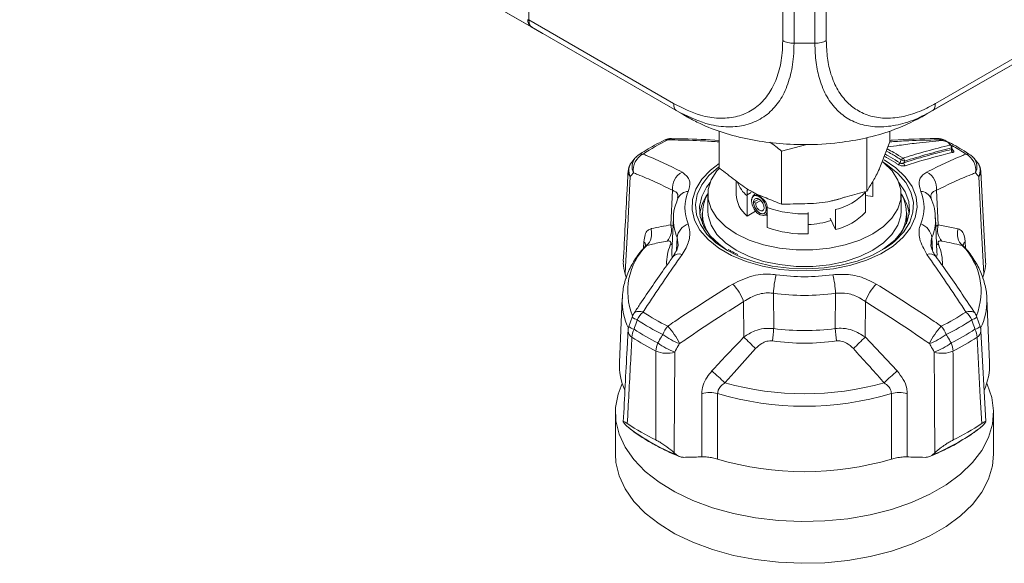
# Model space of a CAD drawing. Header units: millimetres. Extents: x 0 to 1118, y 0 to 864.
# Tile 175 of 256: x 852 to 882, y 269 to 286. Entities that reach past the tile are written whole.
import ezdxf

# ---------------------------------------------------------------- set-up
doc = ezdxf.new("R2010")
doc.units = ezdxf.units.MM

msp = doc.modelspace()

# ---------------------------------------------------------------- linework, layer by layer
at = {"color": 7, "linetype": 'Continuous', "lineweight": 15}
for p, q in [((848.427, 296.561), (867.568, 285.511)), ((867.477, 286.228), (867.469, 285.738)), ((867.538, 285.529), (867.861, 285.342)), ((872.072, 282.911), (867.568, 285.511)), ((867.886, 285.328), (867.568, 285.511)), ((884.501, 285.511), (879.997, 282.911)), ((867.886, 285.328), (867.896, 285.322)), ((867.896, 285.322), (867.907, 285.316)), ((867.907, 285.316), (872.415, 282.713)), ((879.654, 282.713), (884.162, 285.316)), ((879.997, 282.911), (879.749, 282.783)), ((873.385, 282.287), (873.385, 281.132)), ((877.974, 282.073), (877.974, 280.422)), ((878.684, 282.283), (878.684, 281.951)), ((875.324, 281.664), (876.111, 281.869)), ((880.619, 281.717), (880.616, 281.788)), ((870.768, 281.44), (870.668, 281.32)), ((875.324, 281.664), (875.324, 280.012)), ((881.401, 281.32), (881.3, 281.439)), ((881.663, 278.236), (881.516, 281.029)), ((873.909, 280.737), (873.909, 280.317)), ((878.156, 280.725), (878.156, 280.25)), ((878.159, 280.317), (878.159, 280.73)), ((873.034, 280.317), (873.034, 279.806)), ((874.255, 279.646), (874.255, 280.268)), ((874.558, 280.324), (874.342, 280.436)), ((874.507, 280.337), (874.43, 280.258)), ((877.93, 279.762), (877.93, 280.384)), ((878.156, 280.25), (877.93, 280.285)), ((878.159, 280.317), (878.156, 280.25)), ((879.034, 279.806), (879.034, 280.317)), ((874.384, 280.121), (874.384, 280.121)), ((874.613, 280.173), (874.452, 280.08)), ((874.452, 280.08), (874.519, 280.041)), ((874.519, 280.041), (874.673, 280.13)), ((874.873, 279.911), (874.873, 279.289)), ((872.859, 279.733), (872.859, 279.551)), ((874.255, 279.646), (874.512, 279.795)), ((874.775, 279.661), (874.873, 279.686)), ((874.844, 279.678), (874.883, 279.655)), ((876.15, 279.714), (876.151, 279.754)), ((876.15, 279.092), (876.15, 279.714)), ((876.995, 279.844), (876.995, 279.222)), ((879.209, 279.551), (879.209, 279.733)), ((871.964, 279.587), (871.918, 278.52)), ((872.87, 279.4), (872.859, 279.551)), ((876.995, 279.222), (876.828, 279.582)), ((879.209, 279.551), (879.199, 279.4)), ((880.151, 278.52), (880.105, 279.587)), ((873.701, 278.583), (873.668, 278.603)), ((880.151, 278.52), (880.149, 278.548)), ((870.463, 277.84), (870.501, 277.712)), ((881.568, 277.712), (881.606, 277.84)), ((870.371, 277.086), (870.286, 275.104)), ((881.783, 275.104), (881.698, 277.086)), ((881.698, 277.086), (881.699, 277.046)), ((870.679, 276.506), (870.579, 276.213)), ((881.49, 276.213), (881.39, 276.506)), ((881.664, 273.255), (881.516, 276.079)), ((870.161, 273.539), (870.161, 272.243)), ((881.908, 272.243), (881.908, 273.539)), ((870.501, 273.123), (870.463, 273.168)), ((881.606, 273.168), (881.568, 273.123)), ((870.501, 273.123), (870.57, 273.069)), ((870.516, 273.111), (870.594, 273.049)), ((871.989, 272.288), (872.06, 272.223)), ((880.009, 272.223), (880.08, 272.288))]:
    msp.add_line(p, q, dxfattribs=at)
at = {"color": 9, "linetype": 'Continuous', "lineweight": 0}
for p, q in [((867.538, 285.529), (848.427, 296.561)), ((875.358, 285.098), (875.358, 287.404)), ((875.711, 287.319), (875.711, 285.013)), ((876.358, 285.013), (876.358, 287.319)), ((876.711, 287.404), (876.711, 285.098)), ((867.469, 285.738), (871.968, 283.14)), ((880.101, 283.14), (884.6, 285.738)), ((875.711, 285.013), (876.358, 285.013)), ((872.282, 282.79), (872.072, 282.911)), ((879.787, 282.79), (879.997, 282.911)), ((880.602, 281.716), (880.6, 281.76)), ((879.141, 281.354), (879.119, 281.3)), ((871.882, 279.371), (871.931, 280.446)), ((874.253, 280.309), (874.374, 280.379)), ((880.138, 280.446), (880.187, 279.371)), ((871.882, 279.371), (871.953, 279.326)), ((880.116, 279.322), (880.187, 279.371)), ((880.187, 279.371), (880.809, 279.249)), ((871.034, 278.645), (871.044, 278.848)), ((872.06, 278.584), (872.078, 278.975)), ((872.105, 278.754), (872.078, 278.975)), ((879.991, 278.975), (880.009, 278.576)), ((880.943, 278.724), (880.977, 278.71)), ((881.025, 278.848), (881.034, 278.649)), ((873.899, 278.441), (873.639, 278.576)), ((875.074, 277.245), (875.077, 276.149)), ((876.992, 276.149), (876.995, 277.245)), ((874.151, 275.886), (874.144, 276.986)), ((877.925, 276.986), (877.918, 275.886)), ((877.918, 275.886), (878.91, 274.833)), ((872.845, 272.16), (872.843, 274.124)), ((879.226, 274.124), (879.224, 272.16))]:
    msp.add_line(p, q, dxfattribs=at)
at = {"color": 9, "linetype": 'Continuous', "lineweight": 0, "flags": 128}
for points in [[(880.31, 281.996), (880.313, 281.999), (880.315, 281.999), (880.316, 281.999)], [(880.497, 281.935), (880.5, 281.937), (880.502, 281.938), (880.503, 281.938)], [(873.639, 278.576), (873.285, 278.816), (873.003, 279.086), (872.8, 279.378), (872.68, 279.685), (872.647, 279.999), (872.702, 280.312), (872.843, 280.616), (873.067, 280.903), (873.367, 281.166), (873.385, 281.178)], [(878.51, 281.295), (878.615, 281.227), (878.934, 280.971), (879.178, 280.69), (879.34, 280.389), (879.416, 280.078), (879.405, 279.763), (879.307, 279.453), (879.124, 279.157), (878.861, 278.881), (878.757, 278.795)], [(879.003, 281.297), (879.02, 281.336), (879.043, 281.394)], [(870.622, 280.87), (870.543, 279.355), (870.475, 278.076), (870.463, 277.84)], [(881.606, 277.84), (881.526, 279.355), (881.514, 279.587), (881.447, 280.87)], [(872.859, 279.625), (872.858, 279.512), (872.866, 279.409)], [(879.202, 279.409), (879.206, 279.434), (879.209, 279.625)], [(871.93, 278.793), (871.901, 278.769), (871.866, 278.745)], [(880.139, 278.793), (880.168, 278.769), (880.203, 278.745)], [(871.918, 278.52), (871.917, 278.461), (871.921, 278.355)], [(880.15, 278.393), (880.152, 278.461), (880.151, 278.52)], [(870.734, 276.621), (870.745, 276.635), (870.779, 276.661), (870.825, 276.677), (870.882, 276.683), (870.947, 276.678), (871.018, 276.663)], [(881.051, 276.663), (881.122, 276.678), (881.187, 276.683), (881.243, 276.677), (881.29, 276.661), (881.324, 276.635), (881.334, 276.622)], [(881.54, 273.197), (881.496, 274.014), (881.396, 275.879)], [(871.414, 272.686), (871.416, 273.527), (871.421, 275.447)], [(872.002, 275.417), (871.995, 273.853), (871.99, 272.532), (871.989, 272.288)], [(880.08, 272.288), (880.074, 273.853), (880.073, 274.092), (880.067, 275.417)], [(873.335, 274.13), (873.335, 273.206), (873.334, 272.091)], [(878.735, 272.091), (878.734, 273.206), (878.733, 274.13)]]:
    msp.add_lwpolyline(points, dxfattribs=at)
at = {"color": 7, "linetype": 'Continuous', "lineweight": 15, "flags": 128}
for points in [[(873.385, 281.28), (873.115, 281.073), (872.843, 280.789), (872.654, 280.482), (872.552, 280.163), (872.541, 279.837), (872.62, 279.515), (872.788, 279.205), (873.039, 278.914), (873.368, 278.65), (873.767, 278.42), (874.224, 278.23), (874.728, 278.085), (875.265, 277.988), (875.823, 277.943), (876.386, 277.949), (876.94, 278.008), (877.471, 278.117), (877.964, 278.274), (878.408, 278.474), (878.79, 278.713), (879.1, 278.985), (879.331, 279.281), (879.477, 279.595), (879.534, 279.919), (879.5, 280.243), (879.376, 280.561), (879.166, 280.862), (878.874, 281.14), (878.509, 281.388), (878.509, 281.388)], [(873.382, 281.126), (873.316, 281.05), (873.137, 280.766), (873.046, 280.469), (873.046, 280.167), (873.136, 279.87), (873.315, 279.586), (873.576, 279.324), (873.912, 279.093), (874.312, 278.899), (874.765, 278.748), (875.256, 278.644)], [(875.256, 278.644), (875.771, 278.592), (876.294, 278.591), (876.809, 278.643), (877.3, 278.747), (877.753, 278.897), (878.154, 279.091), (878.491, 279.322), (878.752, 279.584), (878.932, 279.867), (879.023, 280.164), (879.023, 280.466), (878.933, 280.764), (878.754, 281.047), (878.493, 281.309), (878.464, 281.333)], [(873.106, 280.692), (872.994, 280.546), (872.841, 280.248), (872.774, 279.939), (872.796, 279.628), (872.907, 279.323), (873.103, 279.034), (873.379, 278.766), (873.61, 278.6)], [(878.461, 278.601), (878.525, 278.643), (878.838, 278.897), (879.074, 279.176), (879.228, 279.474), (879.295, 279.783), (879.273, 280.094), (879.162, 280.398), (878.966, 280.688), (878.963, 280.692)], [(874.384, 280.121), (874.407, 280.224), (874.468, 280.284), (874.544, 280.293)], [(874.873, 279.78), (874.873, 279.776), (874.831, 279.693), (874.754, 279.658), (874.656, 279.678), (874.555, 279.749), (874.466, 279.86), (874.406, 279.991), (874.384, 280.119)], [(873.034, 279.806), (873.046, 279.657), (873.136, 279.359), (873.315, 279.076), (873.576, 278.814), (873.912, 278.583), (874.312, 278.388), (874.765, 278.237), (875.256, 278.134)], [(875.256, 278.134), (875.771, 278.081), (876.294, 278.081), (876.809, 278.133), (877.3, 278.236), (877.753, 278.387), (878.154, 278.581), (878.491, 278.812), (878.752, 279.073), (878.932, 279.357), (879.023, 279.654), (879.034, 279.806)], [(878.757, 278.795), (878.525, 278.633), (878.124, 278.42), (877.669, 278.246), (877.172, 278.117), (876.645, 278.036), (876.103, 278.004), (875.558, 278.023), (875.026, 278.092), (874.521, 278.21), (874.054, 278.372), (873.899, 278.441)], [(881.696, 274.442), (881.708, 274.417), (881.852, 274.008), (881.907, 273.591), (881.874, 273.174), (881.752, 272.763), (881.544, 272.363), (881.251, 271.981), (880.88, 271.623), (880.436, 271.294), (879.924, 270.998), (879.354, 270.742), (878.733, 270.527), (878.072, 270.359), (877.379, 270.238), (876.666, 270.168), (875.944, 270.149), (875.223, 270.181), (874.514, 270.264), (873.828, 270.396), (873.176, 270.577), (872.567, 270.802), (872.011, 271.069), (871.516, 271.373), (871.089, 271.71), (870.737, 272.075), (870.465, 272.462), (870.278, 272.865), (870.178, 273.278), (870.167, 273.696), (870.245, 274.111), (870.373, 274.442)], [(881.908, 272.243), (881.874, 271.878), (881.752, 271.467), (881.544, 271.067), (881.251, 270.685), (880.88, 270.327), (880.436, 269.997), (879.924, 269.702), (879.354, 269.445), (878.733, 269.231), (878.072, 269.062), (877.379, 268.942), (876.666, 268.872), (875.944, 268.852), (875.223, 268.885), (874.514, 268.968), (873.828, 269.1), (873.176, 269.281), (872.567, 269.506), (872.011, 269.772), (871.516, 270.077), (871.089, 270.414), (870.737, 270.778), (870.465, 271.165), (870.278, 271.569), (870.178, 271.982), (870.161, 272.243)]]:
    msp.add_lwpolyline(points, dxfattribs=at)
at = {"color": 7, "linetype": 'Continuous', "lineweight": 15}
for centre, radius, start, end in [((867.685, 285.733), 0.252, 174.3796, 234.302), ((871.897, 281.553), 0.5, 89.1916, 116.0639), ((880.172, 281.553), 0.5, 63.9361, 90.8084), ((880.293, 281.928), 0.075, 72.0502, 95.321), ((880.289, 281.964), 0.0386, 56.2622, 94.5565), ((880.479, 281.867), 0.075, 37.3327, 71.5982), ((880.541, 281.785), 0.075, 2.7353, 36.7871), ((871.151, 281.122), 0.5, 124.2688, 140.2306), ((880.918, 281.122), 0.5, 39.7694, 55.7312), ((871.052, 281.003), 0.5, 140.3341, 176.989), ((881.017, 281.003), 0.5, 3.011, 39.6659), ((874.072, 279.564), 1.293, 143.3263, 174.4307), ((874.009, 279.731), 1.146, 147.3212, 215.9461), ((874.81, 280.356), 0.901, 182.5248, 231.9782), ((878.053, 279.732), 1.151, 324.2254, 32.5073), ((878.032, 279.578), 1.257, 5.0794, 37.9002), ((876.511, 281.141), 1.979, 284.1767, 315.818), ((876.018, 282.461), 3.372, 250.1635, 272.2504), ((876.061, 281.911), 2.532, 272.0094, 288.4373), ((871.151, 276.345), 0.5, 146.318, 161.2566), ((880.918, 276.345), 0.5, 18.7434, 33.682), ((871.052, 276.053), 0.5, 161.2781, 177.005), ((881.017, 276.053), 0.5, 2.995, 18.7219), ((872.27, 275.024), 1.985, 177.7087, 203.4088), ((879.797, 275.024), 1.987, 336.1435, 2.2862), ((874.347, 278.788), 6.77, 235.6744, 244.331), ((877.722, 278.788), 6.77, 295.669, 304.3256), ((876.034, 281.208), 9.508, 253.501, 286.499)]:
    msp.add_arc(centre, radius, start, end, dxfattribs=at)
at = {"color": 9, "linetype": 'Continuous', "lineweight": 0}
for centre, radius, start, end in [((871.904, 281.856), 0.196, 89.476, 127.4394), ((880.165, 281.856), 0.197, 52.5715, 90.1646), ((874.49, 276.44), 6.194, 115.9018, 124.0928), ((871.745, 281.855), 0.162, 76.1455, 114.8505), ((880.326, 281.866), 0.151, 64.3803, 93.0839), ((880.492, 281.876), 0.0593, 37.9055, 84.9177), ((880.514, 281.778), 0.0875, 348.2125, 58.5695), ((880.554, 281.794), 0.059, 37.5536, 84.8814), ((880.581, 281.789), 0.0347, 301.9512, 358.3417), ((877.731, 276.684), 5.907, 55.8041, 60.82), ((871.107, 281.179), 0.43, 142.335, 206.201), ((871.278, 281.071), 0.563, 117.5584, 188.3184), ((870.992, 281.347), 0.225, 83.269, 122.9142), ((879.133, 281.352), 0.099, 109.4486, 154.8601), ((879.052, 281.369), 0.0901, 350.4757, 58.1375), ((880.687, 281.698), 0.0877, 168.2617, 238.1559), ((880.673, 281.73), 0.0592, 217.4448, 264.5041), ((881.078, 281.352), 0.22, 56.6269, 97.1899), ((880.79, 281.071), 0.563, 351.6816, 62.4416), ((880.97, 281.18), 0.423, 333.1807, 38.2834), ((871.008, 281.06), 0.43, 142.5532, 206.241), ((878.913, 281.339), 0.0994, 289.5893, 334.7102), ((880.449, 284.682), 3.576, 246.8577, 248.5547), ((879.209, 281.286), 0.0904, 170.6202, 237.6009), ((881.07, 281.061), 0.423, 333.1387, 38.0808), ((870.764, 281.026), 0.211, 179.3269, 227.8799), ((872.506, 280.505), 0.578, 118.6352, 185.806), ((879.563, 280.505), 0.578, 354.194, 61.3648), ((881.305, 281.026), 0.211, 312.1201, 0.6731), ((874.913, 281.056), 1.026, 199.9744, 230.1145), ((872.447, 280.031), 0.382, 93.8305, 154.457), ((873.596, 279.906), 1.279, 156.6795, 203.3205), ((876.511, 281.763), 1.979, 284.1767, 315.818), ((878.473, 279.906), 1.279, 336.6795, 23.3205), ((879.628, 280.04), 0.372, 24.6498, 87.056), ((876.018, 283.083), 3.372, 250.1635, 272.2504), ((873.373, 279.532), 1.41, 177.1946, 203.2816), ((871.378, 279.224), 0.525, 317.2865, 16.2355), ((872.586, 278.915), 0.512, 108.7305, 173.2555), ((879.483, 278.915), 0.512, 6.7445, 71.2695), ((878.688, 279.534), 1.418, 336.7792, 1.2536), ((880.691, 279.224), 0.525, 163.7645, 222.7135), ((870.774, 279.094), 0.51, 313.5372, 17.7), ((881.295, 279.094), 0.51, 162.3, 226.4628), ((872.55, 277.31), 2.007, 135.2129, 202.3469), ((870.887, 278.681), 0.229, 14.5809, 46.8124), ((873.24, 278.164), 1.492, 157.1096, 180.8117), ((878.836, 278.166), 1.485, 358.5422, 22.9408), ((879.483, 277.303), 2.038, 338.2196, 44.2207), ((881.181, 278.681), 0.229, 133.1879, 165.4135), ((872.131, 278.218), 0.249, 66.8497, 135.483), ((879.938, 278.218), 0.249, 44.3746, 113.1711), ((877.394, 277.201), 2.321, 164.5468, 178.9226), ((876.034, 284.129), 6.37, 262.0829, 277.9171), ((874.675, 277.201), 2.321, 1.0774, 15.4532), ((872.514, 276.371), 1.742, 20.6658, 41.8125), ((879.555, 276.371), 1.742, 138.1875, 159.3342), ((876.034, 284.155), 6.976, 262.0829, 277.9171), ((872.369, 277.015), 1.999, 178.2747, 205.4043), ((879.697, 277.016), 2.002, 334.6039, 0.8591), ((871.542, 276.078), 0.785, 131.8926, 154.0396), ((874.49, 281.792), 6.194, 235.9072, 244.0982), ((877.579, 281.792), 6.194, 295.9018, 304.0928), ((880.527, 276.078), 0.785, 25.9604, 48.1074), ((870.929, 276.788), 0.378, 228.3437, 255.8566), ((874.434, 281.737), 6.418, 235.9072, 244.0982), ((877.635, 281.737), 6.418, 295.9018, 304.0928), ((881.141, 276.786), 0.375, 284.0858, 311.7571), ((870.795, 276.089), 0.243, 182.3217, 239.828), ((870.832, 276.497), 0.381, 228.2317, 255.9051), ((871.302, 275.845), 0.63, 153.3324, 176.9704), ((874.392, 281.603), 6.582, 236.2871, 243.7182), ((872.471, 275.634), 0.903, 139.5265, 158.599), ((872.884, 277.652), 2.103, 233.4151, 249.6369), ((870.28, 274.8), 2.069, 25.1947, 43.3537), ((872.693, 276.196), 2.384, 349.5263, 358.8746), ((876.034, 283.14), 7.056, 262.1993, 277.8007), ((879.376, 276.196), 2.384, 181.1254, 190.4737), ((881.789, 274.8), 2.069, 136.6463, 154.8053), ((879.185, 277.652), 2.103, 290.3631, 306.5849), ((879.598, 275.634), 0.903, 21.401, 40.4735), ((877.677, 281.603), 6.582, 296.2818, 303.7129), ((881.237, 276.497), 0.381, 284.1008, 311.758), ((880.767, 275.845), 0.63, 3.0296, 26.6676), ((881.279, 276.085), 0.237, 299.4211, 358.4292), ((874.372, 281.422), 6.664, 236.2871, 243.7182), ((872.175, 275.412), 0.755, 157.4543, 177.3638), ((872.729, 277.383), 2.096, 233.3634, 249.7148), ((885.161, 286.689), 15.425, 224.4562, 226.3617), ((876.034, 283.04), 7.346, 262.1993, 277.8007), ((866.908, 286.689), 15.425, 313.6383, 315.5438), ((879.34, 277.383), 2.096, 290.2852, 306.6366), ((879.894, 275.412), 0.755, 2.6362, 22.5457), ((877.697, 281.422), 6.664, 296.2818, 303.7129), ((871.752, 276.225), 0.845, 246.9792, 287.222), ((880.317, 276.225), 0.845, 252.778, 293.0208), ((680.893, 64.567), 284.917, 47.45041, 47.56041), ((1071.176, 64.567), 284.917, 132.43959, 132.54959), ((876.034, 283.248), 9.127, 254.2817, 285.7183), ((873.098, 273.293), 0.87, 74.1774, 107.0808), ((876.034, 283.086), 9.354, 253.2299, 286.7701), ((878.971, 273.293), 0.87, 72.9192, 105.8226), ((874.475, 278.214), 6.459, 232.8017, 248.0458), ((877.619, 278.163), 6.402, 291.9174, 308.0773)]:
    msp.add_arc(centre, radius, start, end, dxfattribs=at)
at = {"color": 7, "linetype": 'Continuous', "lineweight": 15}
msp.add_ellipse((867.823, 285.942), major_axis=(0.256, 0.429), ratio=0.56722, start_param=2.364542, end_param=3.14994, dxfattribs=at)
at = {"color": 9, "linetype": 'Continuous', "lineweight": 0}
for points, knots in [([(871.968, 283.14), (872.249, 283.001), (872.731, 282.763), (873.373, 282.667), (873.9, 282.708), (874.361, 282.887), (874.743, 283.19), (875.04, 283.597), (875.246, 284.107), (875.345, 284.62), (875.354, 284.969), (875.358, 285.098)], [0, 0, 0, 0, 0.158413, 0.271114, 0.383835, 0.49919, 0.608333, 0.717478, 0.826751, 0.936004, 1, 1, 1, 1]), ([(876.711, 285.098), (876.719, 284.912), (876.733, 284.54), (876.852, 284.019), (877.058, 283.547), (877.351, 283.167), (877.715, 282.888), (878.142, 282.718), (878.639, 282.664), (879.181, 282.74), (879.675, 282.91), (879.984, 283.077), (880.101, 283.14)], [0, 0, 0, 0, 0.092915, 0.185815, 0.294478, 0.403162, 0.500201, 0.608625, 0.717044, 0.825569, 0.934081, 1, 1, 1, 1]), ([(875.711, 285.013), (875.707, 284.875), (875.697, 284.503), (875.599, 283.95), (875.388, 283.402), (875.075, 282.959), (874.665, 282.632), (874.167, 282.441), (873.595, 282.397), (872.896, 282.503), (872.375, 282.762), (872.072, 282.911)], [0, 0, 0, 0, 0.063881, 0.171582, 0.282525, 0.390047, 0.500815, 0.616212, 0.727169, 0.841682, 1, 1, 1, 1]), ([(879.749, 282.783), (879.706, 282.761), (879.46, 282.631), (879.008, 282.482), (878.422, 282.394), (877.878, 282.449), (877.415, 282.63), (877.025, 282.931), (876.715, 283.34), (876.503, 283.848), (876.38, 284.411), (876.365, 284.811), (876.358, 285.013)], [0, 0, 0, 0, 0.023409, 0.135226, 0.250356, 0.362068, 0.477101, 0.57858, 0.690513, 0.805782, 0.901866, 1, 1, 1, 1]), ([(872.415, 282.713), (872.405, 282.719), (872.372, 282.738), (872.331, 282.762), (872.294, 282.783), (872.284, 282.789), (872.282, 282.79), (872.282, 282.79)], [0, 0, 0, 0, 0.245202, 0.817535, 0.960682, 0.992151, 1, 1, 1, 1]), ([(879.787, 282.79), (879.784, 282.789), (879.767, 282.779), (879.722, 282.753), (879.683, 282.73), (879.654, 282.713)], [0, 0, 0, 0, 0.051239, 0.304553, 1, 1, 1, 1]), ([(873.385, 281.952), (873.223, 281.962), (872.759, 281.992), (872.227, 282.006), (871.857, 282.011), (871.784, 282.012)], [0, 0, 0, 0, 0.299139, 0.861878, 1, 1, 1, 1]), ([(878.602, 281.734), (878.672, 281.696), (878.838, 281.604), (879.004, 281.503), (879.1, 281.445)], [0, 0, 0, 0, 0.422721, 1, 1, 1, 1]), ([(880.285, 282.012), (880.212, 282.011), (879.842, 282.006), (879.31, 281.992), (878.845, 281.962), (878.684, 281.952)], [0, 0, 0, 0, 0.138122, 0.700861, 1, 1, 1, 1]), ([(879.1, 281.445), (879.116, 281.45), (879.358, 281.526), (879.846, 281.672), (880.314, 281.79), (880.559, 281.852)], [0, 0, 0, 0, 0.033255, 0.492163, 1, 1, 1, 1]), ([(880.6, 281.76), (880.576, 281.754), (880.331, 281.695), (879.847, 281.569), (879.382, 281.427), (879.141, 281.354)], [0, 0, 0, 0, 0.048839, 0.507853, 1, 1, 1, 1]), ([(880.497, 281.935), (880.484, 281.939), (880.448, 281.951), (880.386, 281.972), (880.337, 281.988), (880.31, 281.996)], [0, 0, 0, 0, 0.213244, 0.569433, 1, 1, 1, 1]), ([(880.559, 281.852), (880.557, 281.856), (880.547, 281.869), (880.53, 281.891), (880.512, 281.916), (880.501, 281.93), (880.497, 281.935)], [0, 0, 0, 0, 0.111781, 0.467981, 0.824185, 1, 1, 1, 1]), ([(880.618, 281.737), (880.624, 281.73), (880.636, 281.713), (880.653, 281.691), (880.664, 281.676), (880.668, 281.671)], [0, 0, 0, 0, 0.32527, 0.769827, 1, 1, 1, 1]), ([(871.018, 281.57), (871.062, 281.552), (871.285, 281.462), (871.688, 281.287), (872.049, 281.104), (872.229, 281.012)], [0, 0, 0, 0, 0.10922, 0.554207, 1, 1, 1, 1]), ([(878.947, 281.245), (878.92, 281.262), (878.799, 281.336), (878.654, 281.421), (878.536, 281.487), (878.512, 281.5)], [0, 0, 0, 0, 0.183069, 0.836684, 1, 1, 1, 1]), ([(878.538, 281.568), (878.572, 281.55), (878.7, 281.479), (878.855, 281.387), (878.977, 281.313), (879.003, 281.297)], [0, 0, 0, 0, 0.216661, 0.828605, 1, 1, 1, 1]), ([(879.043, 281.394), (878.996, 281.423), (878.9, 281.481), (878.744, 281.573), (878.636, 281.633), (878.576, 281.666)], [0, 0, 0, 0, 0.30393, 0.614128, 1, 1, 1, 1]), ([(879.119, 281.3), (879.292, 281.354), (879.689, 281.477), (880.182, 281.612), (880.503, 281.691), (880.602, 281.716)], [0, 0, 0, 0, 0.346486, 0.797984, 1, 1, 1, 1]), ([(880.641, 281.623), (880.542, 281.599), (880.222, 281.52), (879.729, 281.385), (879.332, 281.263), (879.16, 281.209)], [0, 0, 0, 0, 0.202026, 0.653532, 1, 1, 1, 1]), ([(879.84, 281.012), (880.02, 281.104), (880.381, 281.287), (880.784, 281.462), (881.007, 281.552), (881.051, 281.57)], [0, 0, 0, 0, 0.445793, 0.89078, 1, 1, 1, 1]), ([(880.619, 281.717), (880.619, 281.717), (880.621, 281.714), (880.615, 281.713), (880.606, 281.715), (880.602, 281.716)], [0, 0, 0, 0, 0.042085, 0.489755, 1, 1, 1, 1]), ([(880.641, 281.623), (880.642, 281.624), (880.652, 281.626), (880.669, 281.634), (880.679, 281.65), (880.671, 281.664), (880.668, 281.671)], [0, 0, 0, 0, 0.012978, 0.353139, 0.676397, 1, 1, 1, 1]), ([(878.947, 281.245), (878.955, 281.241), (878.975, 281.229), (879.017, 281.214), (879.07, 281.203), (879.121, 281.201), (879.147, 281.206), (879.16, 281.209)], [0, 0, 0, 0, 0.13159, 0.326755, 0.54061, 0.77056, 1, 1, 1, 1]), ([(879.119, 281.3), (879.112, 281.296), (879.096, 281.286), (879.069, 281.28), (879.049, 281.28), (879.034, 281.282), (879.024, 281.285), (879.012, 281.29), (879.007, 281.294), (879.003, 281.297)], [0, 0, 0, 0, 0.25162, 0.489716, 0.648744, 0.696671, 0.840587, 0.877575, 1, 1, 1, 1]), ([(870.721, 280.989), (870.712, 280.978), (870.679, 280.939), (870.646, 280.899), (870.622, 280.87)], [0, 0, 0, 0, 0.271012, 1, 1, 1, 1]), ([(871.931, 280.446), (871.75, 280.535), (871.389, 280.713), (870.987, 280.884), (870.765, 280.972), (870.721, 280.989)], [0, 0, 0, 0, 0.445417, 0.890659, 1, 1, 1, 1]), ([(872.229, 281.012), (872.321, 280.941), (872.496, 280.806), (872.481, 280.566), (872.429, 280.432), (872.421, 280.412)], [0, 0, 0, 0, 0.487113, 0.923782, 1, 1, 1, 1]), ([(879.647, 280.412), (879.619, 280.513), (879.564, 280.713), (879.668, 280.904), (879.795, 280.984), (879.84, 281.012)], [0, 0, 0, 0, 0.395963, 0.786901, 1, 1, 1, 1]), ([(881.348, 280.989), (881.304, 280.972), (881.082, 280.884), (880.68, 280.713), (880.319, 280.535), (880.138, 280.446)], [0, 0, 0, 0, 0.109341, 0.554583, 1, 1, 1, 1]), ([(881.447, 280.87), (881.423, 280.899), (881.39, 280.939), (881.357, 280.978), (881.348, 280.989)], [0, 0, 0, 0, 0.728988, 1, 1, 1, 1]), ([(872.094, 280.216), (872.098, 280.253), (872.112, 280.37), (872.004, 280.415), (871.931, 280.446)], [0, 0, 0, 0, 0.315416, 1, 1, 1, 1]), ([(880.138, 280.446), (880.106, 280.433), (880.017, 280.396), (879.946, 280.323), (879.965, 280.236), (879.97, 280.216)], [0, 0, 0, 0, 0.299634, 0.836116, 1, 1, 1, 1]), ([(871.26, 279.249), (871.268, 279.251), (871.473, 279.3), (871.682, 279.336), (871.882, 279.371)], [0, 0, 0, 0, 0.039661, 1, 1, 1, 1]), ([(872.421, 279.399), (872.449, 279.286), (872.505, 279.061), (872.401, 278.718), (872.274, 278.517), (872.229, 278.447)], [0, 0, 0, 0, 0.3959631, 0.7869012, 1, 1, 1, 1]), ([(879.84, 278.447), (879.748, 278.611), (879.573, 278.923), (879.587, 279.242), (879.64, 279.379), (879.647, 279.399)], [0, 0, 0, 0, 0.487113, 0.923782, 1, 1, 1, 1]), ([(871.26, 279.249), (871.227, 279.235), (871.155, 279.205), (871.072, 279.075), (871.053, 278.923), (871.044, 278.848)], [0, 0, 0, 0, 0.289426, 0.644444, 1, 1, 1, 1]), ([(881.025, 278.848), (881.02, 278.895), (881.008, 279.028), (880.94, 279.187), (880.852, 279.228), (880.809, 279.249)], [0, 0, 0, 0, 0.217548, 0.609521, 1, 1, 1, 1]), ([(871.126, 278.724), (871.115, 278.728), (871.103, 278.733), (871.094, 278.714), (871.092, 278.711)], [0, 0, 0, 0, 0.8682587, 1, 1, 1, 1]), ([(871.764, 278.868), (871.613, 278.838), (871.407, 278.796), (871.197, 278.743), (871.134, 278.726), (871.126, 278.724)], [0, 0, 0, 0, 0.699894, 0.960207, 1, 1, 1, 1]), ([(871.866, 278.745), (871.874, 278.773), (871.891, 278.831), (871.856, 278.875), (871.798, 278.871), (871.764, 278.868)], [0, 0, 0, 0, 0.2875, 0.579133, 1, 1, 1, 1]), ([(879.991, 278.975), (879.986, 278.961), (879.96, 278.899), (879.969, 278.819), (879.975, 278.758)], [0, 0, 0, 0, 0.223962, 1, 1, 1, 1]), ([(880.305, 278.868), (880.267, 278.871), (880.205, 278.875), (880.178, 278.823), (880.196, 278.768), (880.203, 278.745)], [0, 0, 0, 0, 0.464641, 0.770158, 1, 1, 1, 1]), ([(880.943, 278.724), (880.935, 278.726), (880.726, 278.781), (880.511, 278.825), (880.305, 278.868)], [0, 0, 0, 0, 0.039794, 1, 1, 1, 1]), ([(872.229, 278.447), (872.049, 278.187), (871.688, 277.668), (871.285, 277.066), (871.062, 276.729), (871.018, 276.663)], [0, 0, 0, 0, 0.445793, 0.89078, 1, 1, 1, 1]), ([(881.051, 276.663), (881.007, 276.729), (880.784, 277.066), (880.381, 277.668), (880.02, 278.187), (879.84, 278.447)], [0, 0, 0, 0, 0.10922, 0.554207, 1, 1, 1, 1]), ([(873.812, 277.533), (874.016, 277.632), (874.403, 277.822), (874.888, 277.853), (875.122, 277.824), (875.157, 277.82)], [0, 0, 0, 0, 0.487113, 0.923782, 1, 1, 1, 1]), ([(876.912, 277.82), (877.097, 277.83), (877.465, 277.849), (877.928, 277.713), (878.171, 277.58), (878.257, 277.533)], [0, 0, 0, 0, 0.395963, 0.786901, 1, 1, 1, 1]), ([(871.784, 276.22), (871.857, 276.27), (872.227, 276.522), (872.9, 276.968), (873.508, 277.344), (873.812, 277.533)], [0, 0, 0, 0, 0.10922, 0.554207, 1, 1, 1, 1]), ([(878.257, 277.533), (878.561, 277.344), (879.169, 276.968), (879.842, 276.522), (880.212, 276.27), (880.285, 276.22)], [0, 0, 0, 0, 0.445793, 0.89078, 1, 1, 1, 1]), ([(875.074, 277.245), (875.05, 277.248), (874.888, 277.268), (874.546, 277.23), (874.284, 277.071), (874.144, 276.986)], [0, 0, 0, 0, 0.074321, 0.503741, 1, 1, 1, 1]), ([(877.925, 276.986), (877.866, 277.026), (877.7, 277.137), (877.381, 277.26), (877.123, 277.25), (876.995, 277.245)], [0, 0, 0, 0, 0.219476, 0.612439, 1, 1, 1, 1]), ([(874.144, 276.986), (873.846, 276.798), (873.249, 276.423), (872.588, 275.981), (872.224, 275.73), (872.152, 275.681)], [0, 0, 0, 0, 0.445417, 0.8906595, 1, 1, 1, 1]), ([(879.917, 275.681), (879.845, 275.73), (879.481, 275.981), (878.82, 276.423), (878.223, 276.798), (877.925, 276.986)], [0, 0, 0, 0, 0.109341, 0.554583, 1, 1, 1, 1]), ([(870.836, 276.422), (870.828, 276.395), (870.795, 276.297), (870.763, 276.199), (870.739, 276.128)], [0, 0, 0, 0, 0.27105, 1, 1, 1, 1]), ([(881.33, 276.128), (881.306, 276.199), (881.274, 276.297), (881.241, 276.395), (881.233, 276.422)], [0, 0, 0, 0, 0.72895, 1, 1, 1, 1]), ([(871.478, 275.701), (871.515, 275.765), (871.566, 275.853), (871.616, 275.94), (871.63, 275.963)], [0, 0, 0, 0, 0.72895, 1, 1, 1, 1]), ([(874.151, 275.886), (874.261, 275.956), (874.452, 276.078), (874.778, 276.164), (874.976, 276.154), (875.077, 276.149)], [0, 0, 0, 0, 0.395387, 0.691753, 1, 1, 1, 1]), ([(876.992, 276.149), (877.073, 276.154), (877.255, 276.166), (877.585, 276.094), (877.795, 275.963), (877.918, 275.886)], [0, 0, 0, 0, 0.247164, 0.561326, 1, 1, 1, 1]), ([(880.439, 275.963), (880.452, 275.94), (880.503, 275.853), (880.554, 275.765), (880.591, 275.701)], [0, 0, 0, 0, 0.27105, 1, 1, 1, 1]), ([(870.673, 275.879), (870.658, 275.606), (870.61, 274.712), (870.562, 273.818), (870.529, 273.197)], [0, 0, 0, 0, 0.304645, 1, 1, 1, 1]), ([(872.152, 275.681), (872.138, 275.657), (872.088, 275.569), (872.038, 275.481), (872.002, 275.417)], [0, 0, 0, 0, 0.271012, 1, 1, 1, 1]), ([(873.159, 274.833), (873.172, 274.847), (873.498, 275.202), (873.831, 275.551), (874.151, 275.886)], [0, 0, 0, 0, 0.039661, 1, 1, 1, 1]), ([(875.037, 275.762), (874.981, 275.763), (874.866, 275.765), (874.68, 275.681), (874.577, 275.584), (874.516, 275.526)], [0, 0, 0, 0, 0.2875, 0.579133, 1, 1, 1, 1]), ([(877.552, 275.526), (877.485, 275.59), (877.373, 275.695), (877.182, 275.768), (877.077, 275.764), (877.031, 275.762)], [0, 0, 0, 0, 0.4646405, 0.7701578, 1, 1, 1, 1]), ([(880.067, 275.417), (880.03, 275.481), (879.981, 275.569), (879.931, 275.657), (879.917, 275.681)], [0, 0, 0, 0, 0.728988, 1, 1, 1, 1]), ([(874.516, 275.526), (874.292, 275.28), (873.985, 274.941), (873.669, 274.584), (873.575, 274.477), (873.562, 274.463)], [0, 0, 0, 0, 0.699894, 0.960207, 1, 1, 1, 1]), ([(878.507, 274.463), (878.494, 274.477), (878.179, 274.835), (877.86, 275.187), (877.552, 275.526)], [0, 0, 0, 0, 0.039794, 1, 1, 1, 1]), ([(880.648, 275.447), (880.649, 275.166), (880.651, 274.246), (880.653, 273.326), (880.655, 272.686)], [0, 0, 0, 0, 0.304645, 1, 1, 1, 1]), ([(873.159, 274.833), (873.107, 274.77), (872.992, 274.632), (872.869, 274.383), (872.852, 274.21), (872.843, 274.124)], [0, 0, 0, 0, 0.289426, 0.644444, 1, 1, 1, 1]), ([(879.226, 274.124), (879.223, 274.176), (879.213, 274.322), (879.116, 274.577), (878.979, 274.747), (878.91, 274.833)], [0, 0, 0, 0, 0.217548, 0.609521, 1, 1, 1, 1]), ([(873.562, 274.463), (873.524, 274.436), (873.444, 274.379), (873.381, 274.294), (873.343, 274.209), (873.339, 274.166), (873.335, 274.13)], [0, 0, 0, 0, 0.311999, 0.665265, 0.720964, 1, 1, 1, 1]), ([(878.507, 274.463), (878.557, 274.426), (878.64, 274.365), (878.701, 274.269), (878.729, 274.195), (878.732, 274.156), (878.733, 274.13)], [0, 0, 0, 0, 0.415107, 0.693744, 0.796919, 1, 1, 1, 1])]:
    msp.add_open_spline(points, degree=3, knots=knots, dxfattribs=at)
for points in [[(875.711, 285.013), (875.678, 285.014), (875.613, 285.016), (875.519, 285.033), (875.431, 285.06), (875.382, 285.085), (875.358, 285.098)], [(876.358, 285.013), (876.39, 285.014), (876.456, 285.016), (876.55, 285.033), (876.638, 285.06), (876.687, 285.085), (876.711, 285.098)], [(872.072, 282.911), (872.057, 282.922), (872.026, 282.944), (871.993, 282.998), (871.972, 283.062), (871.97, 283.114), (871.968, 283.14)], [(879.997, 282.911), (880.012, 282.922), (880.043, 282.944), (880.075, 282.998), (880.097, 283.062), (880.099, 283.114), (880.101, 283.14)]]:
    msp.add_open_spline(points, degree=3, dxfattribs=at)
at = {"color": 7, "linetype": 'Continuous', "lineweight": 15}
for points, knots in [([(872.197, 282.842), (872.21, 282.834), (872.289, 282.787), (872.367, 282.741), (872.433, 282.703)], [0, 0, 0, 0, 0.167464, 1, 1, 1, 1]), ([(872.415, 282.713), (872.538, 282.647), (872.871, 282.468), (873.5, 282.226), (874.297, 282.019), (875.154, 281.893), (876.1, 281.847), (877.046, 281.903), (877.949, 282.059), (878.832, 282.302), (879.355, 282.564), (879.654, 282.713)], [0, 0, 0, 0, 0.062705, 0.17058, 0.281665, 0.389429, 0.500417, 0.63527, 0.742285, 0.852425, 1, 1, 1, 1]), ([(879.638, 282.704), (879.703, 282.742), (879.78, 282.787), (879.856, 282.833), (879.869, 282.84)], [0, 0, 0, 0, 0.842618, 1, 1, 1, 1]), ([(873.385, 281.995), (873.011, 282.017), (872.513, 282.046), (872.026, 282.048), (871.905, 282.049)], [0, 0, 0, 0, 0.752748, 1, 1, 1, 1]), ([(880.165, 282.052), (880.144, 282.052), (879.685, 282.05), (879.192, 282.035), (878.713, 281.999), (878.684, 281.997)], [0, 0, 0, 0, 0.042847, 0.941279, 1, 1, 1, 1]), ([(871.677, 282.002), (871.576, 281.951), (871.291, 281.807), (871.035, 281.642), (870.869, 281.535)], [0, 0, 0, 0, 0.353256, 1, 1, 1, 1]), ([(874.954, 281.937), (875.016, 281.896), (875.141, 281.814), (875.263, 281.714), (875.324, 281.664)], [0, 0, 0, 0, 0.494886, 1, 1, 1, 1]), ([(877.974, 280.422), (878.038, 280.527), (878.166, 280.738), (878.35, 281.057), (878.522, 281.529), (878.63, 281.81), (878.684, 281.951)], [0, 0, 0, 0, 0.271626, 0.542687, 0.771111, 1, 1, 1, 1]), ([(880.31, 281.996), (880.044, 281.969), (879.602, 281.925), (879.038, 281.853), (878.742, 281.809), (878.623, 281.792)], [0, 0, 0, 0, 0.477194, 0.79086, 1, 1, 1, 1]), ([(880.503, 281.938), (880.491, 281.942), (880.428, 281.963), (880.366, 281.983), (880.316, 281.999)], [0, 0, 0, 0, 0.192552, 1, 1, 1, 1]), ([(881.199, 281.535), (881.11, 281.594), (880.858, 281.761), (880.574, 281.907), (880.392, 282.002)], [0, 0, 0, 0, 0.354346, 1, 1, 1, 1]), ([(880.601, 281.83), (880.599, 281.833), (880.578, 281.861), (880.557, 281.888), (880.539, 281.912)], [0, 0, 0, 0, 0.1117896, 1, 1, 1, 1]), ([(880.626, 281.694), (880.626, 281.694), (880.626, 281.694), (880.621, 281.7), (880.62, 281.711), (880.62, 281.717)], [0, 0, 0, 0, 0.004714, 0.4309073, 1, 1, 1, 1]), ([(873.385, 281.132), (873.39, 281.128), (873.556, 281.015), (873.875, 280.757), (874.357, 280.396), (874.841, 280.206), (875.163, 280.077), (875.324, 280.012)], [0, 0, 0, 0, 0.008502, 0.254465, 0.500012, 0.749258, 1, 1, 1, 1]), ([(870.553, 281.029), (870.543, 280.841), (870.494, 279.91), (870.445, 278.98), (870.406, 278.238)], [0, 0, 0, 0, 0.202571, 1, 1, 1, 1]), ([(872.11, 280.219), (872.113, 280.221), (872.116, 280.224), (872.102, 280.197), (872.099, 280.192)], [0, 0, 0, 0, 0.834717, 1, 1, 1, 1]), ([(874.253, 280.309), (874.252, 280.333), (874.249, 280.389), (874.249, 280.444), (874.26, 280.454), (874.265, 280.459)], [0, 0, 0, 0, 0.274763, 0.621119, 1, 1, 1, 1]), ([(874.255, 280.268), (874.255, 280.274), (874.255, 280.288), (874.254, 280.301), (874.253, 280.309)], [0, 0, 0, 0, 0.413702, 1, 1, 1, 1]), ([(874.519, 280.041), (874.519, 280.028), (874.519, 280.002), (874.531, 279.957), (874.553, 279.911), (874.583, 279.869), (874.618, 279.834), (874.657, 279.81), (874.695, 279.8), (874.73, 279.805), (874.757, 279.825), (874.774, 279.86), (874.78, 279.907), (874.772, 279.962), (874.752, 280.02), (874.72, 280.077), (874.679, 280.127), (874.632, 280.166), (874.583, 280.19), (874.537, 280.196), (874.497, 280.183), (874.467, 280.151), (874.451, 280.102), (874.45, 280.04), (874.465, 279.971), (874.496, 279.9), (874.539, 279.833), (874.592, 279.776), (874.65, 279.735), (874.708, 279.714), (874.762, 279.715), (874.805, 279.74), (874.835, 279.786), (874.849, 279.857), (874.838, 279.954), (874.793, 280.067), (874.721, 280.171), (874.633, 280.248), (874.54, 280.286), (874.46, 280.276), (874.4, 280.222), (874.39, 280.155), (874.384, 280.121)], [0, 0, 0, 0, 0.014899, 0.03018, 0.045874, 0.062009, 0.078556, 0.095485, 0.112826, 0.130608, 0.148803, 0.16738, 0.186368, 0.205798, 0.22564, 0.245864, 0.2665, 0.287578, 0.309067, 0.330939, 0.353222, 0.375947, 0.399084, 0.422602, 0.446533, 0.470905, 0.495689, 0.520855, 0.546432, 0.572452, 0.598883, 0.625696, 0.652921, 0.680588, 0.717994, 0.75613, 0.794997, 0.834593, 0.874919, 0.915976, 0.957625, 1, 1, 1, 1]), ([(874.452, 280.08), (874.452, 280.059), (874.453, 280.017), (874.475, 279.945), (874.51, 279.875), (874.557, 279.811), (874.612, 279.759), (874.671, 279.725), (874.728, 279.712), (874.778, 279.722), (874.817, 279.754), (874.841, 279.807), (874.848, 279.876), (874.835, 279.956), (874.804, 280.04), (874.757, 280.122), (874.698, 280.192), (874.631, 280.246), (874.562, 280.277), (874.498, 280.283), (874.444, 280.262), (874.398, 280.212), (874.389, 280.153), (874.384, 280.119)], [0, 0, 0, 0, 0.039849, 0.080388, 0.121617, 0.163541, 0.206158, 0.249465, 0.293463, 0.338155, 0.383541, 0.429617, 0.476384, 0.523845, 0.572, 0.620845, 0.670381, 0.720611, 0.771536, 0.823151, 0.875456, 0.928456, 1, 1, 1, 1]), ([(874.534, 280.321), (874.538, 280.319), (874.585, 280.291), (874.682, 280.229), (874.792, 280.134), (874.858, 280.038), (874.868, 279.977), (874.872, 279.952)], [0, 0, 0, 0, 0.020353, 0.302167, 0.59147, 0.832805, 1, 1, 1, 1]), ([(874.753, 280.246), (874.698, 280.264), (874.625, 280.287), (874.57, 280.317), (874.558, 280.324)], [0, 0, 0, 0, 0.774285, 1, 1, 1, 1]), ([(875.324, 280.012), (875.563, 280.017), (876.039, 280.026), (876.727, 280.054), (877.37, 280.255), (877.773, 280.366), (877.974, 280.422)], [0, 0, 0, 0, 0.271626, 0.542687, 0.771111, 1, 1, 1, 1]), ([(877.293, 280.235), (877.28, 280.23), (877.197, 280.195), (877.097, 280.172), (877.013, 280.152)], [0, 0, 0, 0, 0.163571, 1, 1, 1, 1]), ([(879.967, 280.194), (879.963, 280.214), (879.958, 280.235), (879.957, 280.224), (879.957, 280.224)], [0, 0, 0, 0, 0.959381, 1, 1, 1, 1]), ([(872.102, 280.196), (872.076, 280.124), (872.006, 279.933), (871.958, 279.731), (871.965, 279.605), (871.965, 279.604)], [0, 0, 0, 0, 0.374203, 0.993197, 1, 1, 1, 1]), ([(874.872, 279.952), (874.873, 279.944), (874.873, 279.931), (874.873, 279.917), (874.873, 279.911)], [0, 0, 0, 0, 0.586298, 1, 1, 1, 1]), ([(877.013, 280.152), (876.977, 280.141), (876.922, 280.123), (876.86, 280.114), (876.84, 280.111)], [0, 0, 0, 0, 0.671939, 1, 1, 1, 1]), ([(880.097, 279.559), (880.095, 279.636), (880.092, 279.83), (880.029, 280.042), (879.975, 280.174), (879.967, 280.196)], [0, 0, 0, 0, 0.3543519, 0.8944729, 1, 1, 1, 1]), ([(871.092, 278.711), (871.05, 278.665), (870.897, 278.495), (870.685, 278.181), (870.494, 277.767), (870.389, 277.393), (870.383, 277.161), (870.38, 277.072)], [0, 0, 0, 0, 0.0970507, 0.3523803, 0.6040733, 0.849854, 1, 1, 1, 1]), ([(871.121, 278.755), (871.122, 278.756), (871.123, 278.756), (871.101, 278.728), (871.088, 278.712)], [0, 0, 0, 0, 0.426336, 1, 1, 1, 1]), ([(872.108, 278.755), (872.107, 278.735), (872.104, 278.685), (872.058, 278.551), (871.983, 278.442), (871.95, 278.393)], [0, 0, 0, 0, 0.258642, 0.666844, 1, 1, 1, 1]), ([(880.115, 278.393), (880.114, 278.395), (880.063, 278.46), (880.003, 278.577), (879.96, 278.705), (879.961, 278.745), (879.961, 278.758)], [0, 0, 0, 0, 0.011915, 0.428644, 0.804731, 1, 1, 1, 1]), ([(880.978, 278.713), (880.978, 278.713), (880.954, 278.729), (880.946, 278.763), (880.947, 278.756), (880.947, 278.755)], [0, 0, 0, 0, 0.005209, 0.764907, 1, 1, 1, 1]), ([(881.697, 277.039), (881.697, 277.049), (881.707, 277.198), (881.652, 277.486), (881.528, 277.894), (881.319, 278.285), (881.123, 278.554), (880.997, 278.691), (880.978, 278.712)], [0, 0, 0, 0, 0.016365, 0.249572, 0.482544, 0.718059, 0.958173, 1, 1, 1, 1]), ([(871.954, 278.392), (871.876, 278.282), (871.529, 277.797), (871.123, 277.206), (870.798, 276.714), (870.735, 276.62)], [0, 0, 0, 0, 0.192199, 0.845079, 1, 1, 1, 1]), ([(873.959, 278.455), (873.885, 278.488), (873.796, 278.528), (873.716, 278.574), (873.701, 278.583)], [0, 0, 0, 0, 0.818792, 1, 1, 1, 1]), ([(881.334, 276.622), (881.321, 276.641), (881.037, 277.072), (880.631, 277.667), (880.234, 278.223), (880.114, 278.391)], [0, 0, 0, 0, 0.0314348, 0.7070604, 1, 1, 1, 1]), ([(870.463, 277.84), (870.431, 277.957), (870.394, 278.092), (870.408, 278.221), (870.41, 278.238)], [0, 0, 0, 0, 0.871522, 1, 1, 1, 1]), ([(881.657, 278.236), (881.66, 278.213), (881.674, 278.085), (881.637, 277.95), (881.606, 277.84)], [0, 0, 0, 0, 0.177192, 1, 1, 1, 1]), ([(870.553, 276.079), (870.543, 275.889), (870.493, 274.947), (870.444, 274.005), (870.405, 273.253)], [0, 0, 0, 0, 0.201103, 1, 1, 1, 1]), ([(870.529, 273.197), (870.504, 273.213), (870.455, 273.246), (870.411, 273.266), (870.395, 273.255), (870.437, 273.202), (870.463, 273.168)], [0, 0, 0, 0, 0.161654, 0.322164, 0.570665, 1, 1, 1, 1]), ([(881.606, 273.168), (881.634, 273.204), (881.674, 273.256), (881.656, 273.265), (881.616, 273.247), (881.564, 273.213), (881.54, 273.197)], [0, 0, 0, 0, 0.455736, 0.663828, 0.840546, 1, 1, 1, 1]), ([(870.594, 273.049), (870.626, 273.025), (870.808, 272.879), (871.184, 272.638), (871.675, 272.371), (872.012, 272.229), (872.146, 272.173)], [0, 0, 0, 0, 0.072099, 0.420408, 0.769261, 1, 1, 1, 1]), ([(880.852, 272.633), (880.994, 272.717), (881.245, 272.867), (881.459, 273.038), (881.552, 273.112)], [0, 0, 0, 0, 0.565196, 1, 1, 1, 1]), ([(871.989, 272.288), (871.918, 272.348), (871.816, 272.435), (871.642, 272.555), (871.519, 272.632), (871.448, 272.669), (871.414, 272.686)], [0, 0, 0, 0, 0.455736, 0.663828, 0.840546, 1, 1, 1, 1]), ([(879.925, 272.173), (880.008, 272.208), (880.296, 272.328), (880.611, 272.479), (880.817, 272.611), (880.852, 272.633)], [0, 0, 0, 0, 0.254313, 0.873516, 1, 1, 1, 1]), ([(880.655, 272.686), (880.621, 272.668), (880.552, 272.633), (880.424, 272.553), (880.25, 272.433), (880.146, 272.344), (880.08, 272.288)], [0, 0, 0, 0, 0.161654, 0.322164, 0.570665, 1, 1, 1, 1]), ([(872.06, 272.223), (872.097, 272.198), (872.162, 272.152), (872.251, 272.148), (872.29, 272.146)], [0, 0, 0, 0, 0.558816, 1, 1, 1, 1]), ([(872.29, 272.146), (872.321, 272.147), (872.431, 272.148), (872.615, 272.153), (872.77, 272.158), (872.845, 272.16)], [0, 0, 0, 0, 0.168844, 0.594697, 1, 1, 1, 1]), ([(873.334, 272.091), (873.284, 272.105), (873.183, 272.132), (873.018, 272.156), (872.907, 272.162), (872.853, 272.16), (872.845, 272.16)], [0, 0, 0, 0, 0.312228, 0.624137, 0.944904, 1, 1, 1, 1]), ([(879.224, 272.16), (879.173, 272.16), (879.071, 272.159), (878.894, 272.134), (878.787, 272.105), (878.735, 272.091)], [0, 0, 0, 0, 0.336652, 0.673851, 1, 1, 1, 1]), ([(879.224, 272.16), (879.299, 272.157), (879.485, 272.151), (879.669, 272.148), (879.779, 272.146)], [0, 0, 0, 0, 0.406082, 1, 1, 1, 1]), ([(879.779, 272.146), (879.83, 272.15), (879.918, 272.156), (879.982, 272.203), (880.009, 272.223)], [0, 0, 0, 0, 0.5768574, 1, 1, 1, 1])]:
    msp.add_open_spline(points, degree=3, knots=knots, dxfattribs=at)

doc.saveas('drawing.dxf')
